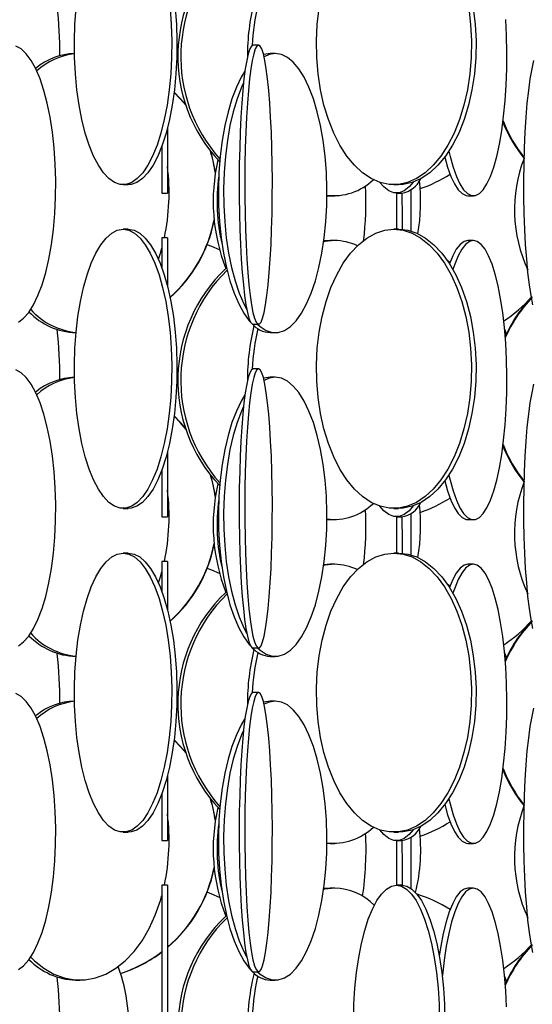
# Model space of a CAD drawing. Header units: millimetres. Extents: x 689 to 2936, y 194 to 2979.
# Tile 5 of 45: x 789 to 881, y 1333 to 1509. Entities that reach past the tile are written whole.
import ezdxf

# ---------------------------------------------------------------- set-up
doc = ezdxf.new("R2010")
doc.units = ezdxf.units.MM

msp = doc.modelspace()

# ---------------------------------------------------------------- linework, layer by layer
at = {"color": 7, "linetype": 'Continuous', "lineweight": 25}
for p, q in [((831.71, 1504.49), (830.72, 1504.49)), ((834.71, 1502.99), (833.78, 1502.99)), ((815.38, 1489.61), (815.38, 1477.99)), ((814.38, 1486.37), (814.38, 1477.99)), ((807.43, 1479.49), (808.36, 1479.49)), ((855.98, 1479.49), (856.81, 1479.49)), ((814.38, 1477.99), (815.38, 1477.99)), ((843.97, 1477.51), (844.55, 1477.49)), ((844.55, 1477.49), (845.36, 1477.49)), ((856.44, 1477.99), (857.39, 1477.99)), ((869.25, 1477.49), (870.22, 1477.49)), ((808.36, 1471.49), (807.43, 1471.49)), ((856.81, 1471.49), (855.98, 1471.49)), ((815.38, 1469.99), (814.38, 1469.99)), ((814.38, 1469.99), (814.38, 1464.61)), ((815.38, 1469.99), (815.38, 1461.37)), ((844.55, 1469.49), (843.41, 1469.41)), ((845.36, 1469.49), (844.55, 1469.49)), ((870.22, 1469.49), (869.25, 1469.49)), ((866.05, 1465.62), (865.54, 1465.93)), ((830.72, 1454.49), (831.71, 1454.49)), ((876.16, 1452.78), (875.8, 1453.74)), ((798.92, 1452.99), (799, 1452.99)), ((833.78, 1452.99), (834.71, 1452.99)), ((831.71, 1446.49), (830.72, 1446.49)), ((834.71, 1444.99), (833.78, 1444.99)), ((815.38, 1431.61), (815.38, 1419.99)), ((814.38, 1428.37), (814.38, 1419.99)), ((807.43, 1421.49), (808.36, 1421.49)), ((814.38, 1419.99), (815.38, 1419.99)), ((855.98, 1421.49), (856.81, 1421.49)), ((856.44, 1419.99), (857.39, 1419.99)), ((843.97, 1419.51), (844.55, 1419.49)), ((844.55, 1419.49), (845.36, 1419.49)), ((869.25, 1419.49), (870.22, 1419.49)), ((808.36, 1413.49), (807.43, 1413.49)), ((856.81, 1413.49), (855.98, 1413.49)), ((815.38, 1411.99), (814.38, 1411.99)), ((814.38, 1411.99), (814.38, 1406.61)), ((815.38, 1411.99), (815.38, 1403.37)), ((844.55, 1411.49), (843.41, 1411.41)), ((845.36, 1411.49), (844.55, 1411.49)), ((870.22, 1411.49), (869.25, 1411.49)), ((866.05, 1407.62), (865.54, 1407.93)), ((830.72, 1396.49), (831.71, 1396.49)), ((876.16, 1394.78), (875.8, 1395.74)), ((798.92, 1394.99), (799, 1394.99)), ((833.78, 1394.99), (834.71, 1394.99)), ((831.71, 1388.49), (830.72, 1388.49)), ((834.71, 1386.99), (833.78, 1386.99)), ((815.38, 1373.61), (815.38, 1361.99)), ((814.38, 1370.37), (814.38, 1361.99)), ((807.43, 1363.49), (808.36, 1363.49)), ((855.98, 1363.49), (856.81, 1363.49)), ((814.38, 1361.99), (815.38, 1361.99)), ((856.44, 1361.99), (857.39, 1361.99)), ((843.97, 1361.51), (844.55, 1361.49)), ((844.55, 1361.49), (845.36, 1361.49)), ((869.25, 1361.49), (870.22, 1361.49)), ((815.38, 1353.99), (814.38, 1353.99)), ((814.38, 1353.99), (814.38, 1303.99)), ((815.38, 1353.99), (815.38, 1303.99)), ((844.55, 1353.49), (843.41, 1353.41)), ((845.36, 1353.49), (844.55, 1353.49)), ((857.39, 1353.99), (856.44, 1353.99)), ((870.22, 1353.49), (869.25, 1353.49)), ((798.92, 1336.99), (799.68, 1336.99)), ((830.72, 1338.49), (831.71, 1338.49)), ((833.78, 1336.99), (834.71, 1336.99)), ((876.16, 1336.78), (875.8, 1337.74))]:
    msp.add_line(p, q, dxfattribs=at)
at = {"color": 7, "linetype": 'Continuous', "lineweight": 25, "flags": 128}
for points in [[(815.85, 1511.08), (816.06, 1508.18), (816.15, 1505.23), (816.12, 1502.27), (815.97, 1499.34), (815.7, 1496.48), (815.31, 1493.74), (814.81, 1491.14), (814.2, 1488.74), (813.51, 1486.55), (812.72, 1484.62), (811.87, 1482.96), (810.95, 1481.61), (809.98, 1480.58), (808.97, 1479.88), (807.94, 1479.53), (806.91, 1479.53), (805.88, 1479.88), (804.88, 1480.58), (803.91, 1481.61), (802.99, 1482.96), (802.13, 1484.62), (801.35, 1486.55), (800.65, 1488.74), (800.04, 1491.14), (799.55, 1493.74), (799.16, 1496.48), (798.88, 1499.34), (798.73, 1502.27), (798.7, 1505.23), (798.79, 1508.18), (799.01, 1511.08)], [(816.78, 1511.08), (817, 1508.18), (817.09, 1505.23), (817.06, 1502.27), (816.91, 1499.34), (816.63, 1496.48), (816.24, 1493.74), (815.74, 1491.14), (815.14, 1488.74), (814.44, 1486.55), (813.66, 1484.62), (812.8, 1482.96), (811.88, 1481.61), (810.91, 1480.58), (809.91, 1479.88), (808.88, 1479.53), (808.36, 1479.49)], [(869.38, 1511.08), (869.72, 1508.18), (869.87, 1505.23), (869.82, 1502.27), (869.57, 1499.34), (869.14, 1496.48), (868.52, 1493.74), (867.73, 1491.14), (866.77, 1488.74), (865.66, 1486.55), (864.41, 1484.62), (863.04, 1482.96), (861.58, 1481.61), (860.03, 1480.58), (858.43, 1479.88), (856.8, 1479.53), (855.15, 1479.53), (853.52, 1479.88), (851.92, 1480.58), (850.37, 1481.61), (848.91, 1482.96), (847.54, 1484.62), (846.3, 1486.55), (845.19, 1488.74), (844.23, 1491.14), (843.43, 1493.74), (842.81, 1496.48), (842.38, 1499.34), (842.13, 1502.27), (842.09, 1505.23), (842.23, 1508.18), (842.57, 1511.08)], [(870.21, 1511.08), (870.55, 1508.18), (870.7, 1505.23), (870.65, 1502.27), (870.41, 1499.34), (869.97, 1496.48), (869.35, 1493.74), (868.56, 1491.14), (867.6, 1488.74), (866.49, 1486.55), (865.24, 1484.62), (863.87, 1482.96), (862.41, 1481.61), (860.87, 1480.58), (859.27, 1479.88), (857.63, 1479.53), (856.81, 1479.49)], [(865.83, 1485.47), (866.04, 1484.55), (866.58, 1482.62), (867.17, 1480.96), (867.81, 1479.61), (868.47, 1478.58), (869.16, 1477.88), (869.87, 1477.53), (870.58, 1477.53), (871.29, 1477.88), (871.98, 1478.58), (872.64, 1479.61), (873.28, 1480.96), (873.87, 1482.62), (874.4, 1484.55), (874.88, 1486.74), (875.3, 1489.14), (875.64, 1491.74), (875.91, 1494.48), (876.1, 1497.34), (876.2, 1500.27), (876.22, 1503.23), (876.16, 1506.18), (876.01, 1509.08)], [(788.66, 1454.88), (789.6, 1455.58), (790.51, 1456.61), (791.37, 1457.96), (792.17, 1459.62), (792.9, 1461.55), (793.55, 1463.74), (794.11, 1466.14), (794.58, 1468.74), (794.94, 1471.48), (795.2, 1474.34), (795.34, 1477.27), (795.37, 1480.23), (795.28, 1483.18), (795.08, 1486.08), (794.77, 1488.88), (794.36, 1491.56), (793.84, 1494.06), (793.23, 1496.36), (792.54, 1498.43), (791.77, 1500.22), (790.94, 1501.73), (790.06, 1502.92), (789.14, 1503.79), (788.18, 1504.31)], [(830.72, 1504.49), (830.42, 1504.31), (830.13, 1503.79), (829.85, 1502.92), (829.58, 1501.73), (829.33, 1500.22), (829.1, 1498.43), (828.89, 1496.36), (828.7, 1494.06), (828.55, 1491.56), (828.42, 1488.88), (828.33, 1486.08), (828.26, 1483.18), (828.24, 1480.23), (828.25, 1477.27), (828.29, 1474.34), (828.37, 1471.48), (828.48, 1468.74), (828.62, 1466.14), (828.79, 1463.74), (828.99, 1461.55), (829.21, 1459.62), (829.46, 1457.96), (829.72, 1456.61), (829.99, 1455.58), (830.28, 1454.88), (830.57, 1454.53), (830.72, 1454.49)], [(831.71, 1504.49), (831.42, 1504.31), (831.13, 1503.79), (830.85, 1502.92), (830.58, 1501.73), (830.33, 1500.22), (830.09, 1498.43), (829.88, 1496.36), (829.7, 1494.06), (829.54, 1491.56), (829.41, 1488.88), (829.32, 1486.08), (829.26, 1483.18), (829.23, 1480.23), (829.24, 1477.27), (829.29, 1474.34), (829.36, 1471.48), (829.47, 1468.74), (829.62, 1466.14), (829.79, 1463.74), (829.99, 1461.55), (830.21, 1459.62), (830.45, 1457.96), (830.71, 1456.61), (830.99, 1455.58), (831.27, 1454.88), (831.57, 1454.53), (831.86, 1454.53), (832.15, 1454.88), (832.44, 1455.58), (832.71, 1456.61), (832.97, 1457.96), (833.22, 1459.62), (833.44, 1461.55), (833.64, 1463.74), (833.81, 1466.14), (833.95, 1468.74), (834.06, 1471.48), (834.14, 1474.34), (834.18, 1477.27), (834.19, 1480.23), (834.16, 1483.18), (834.1, 1486.08), (834.01, 1488.88), (833.88, 1491.56), (833.73, 1494.06), (833.54, 1496.36), (833.33, 1498.43), (833.1, 1500.22), (832.84, 1501.73), (832.58, 1502.92), (832.29, 1503.79), (832.01, 1504.31), (831.71, 1504.49)], [(831.54, 1454.49), (832, 1454.08), (833.07, 1453.38), (834.16, 1453.03), (835.25, 1453.03), (836.34, 1453.38), (837.41, 1454.08), (838.44, 1455.11), (839.42, 1456.46), (840.33, 1458.12), (841.16, 1460.05), (841.9, 1462.24), (842.54, 1464.64), (843.07, 1467.24), (843.48, 1469.98), (843.77, 1472.84), (843.93, 1475.77), (843.97, 1478.73), (843.87, 1481.68), (843.64, 1484.58), (843.29, 1487.38), (842.82, 1490.06), (842.23, 1492.56), (841.54, 1494.86), (840.75, 1496.93), (839.88, 1498.72), (838.94, 1500.23), (837.93, 1501.42), (836.88, 1502.29), (835.8, 1502.81), (834.71, 1502.99), (834.71, 1502.99)], [(833.78, 1502.99), (832.68, 1502.81), (832.61, 1502.79)], [(834.71, 1502.99), (833.61, 1502.81), (832.7, 1502.4)], [(880.9, 1457.96), (880.57, 1459.62), (880.28, 1461.55), (880.01, 1463.74), (879.78, 1466.14), (879.59, 1468.74), (879.44, 1471.48), (879.34, 1474.34), (879.28, 1477.27), (879.27, 1480.23), (879.3, 1483.18), (879.38, 1486.08), (879.51, 1488.88), (879.68, 1491.56), (879.89, 1494.06), (880.14, 1496.36), (880.42, 1498.43), (880.73, 1500.22), (881.07, 1501.73)], [(829.28, 1499.84), (828.6, 1498.72), (827.73, 1496.93), (826.94, 1494.86), (826.25, 1492.56), (825.66, 1490.06), (825.19, 1487.38), (824.84, 1484.58), (824.61, 1481.68), (824.52, 1478.73), (824.55, 1475.77), (824.71, 1472.84), (825, 1469.98), (825.41, 1467.24), (825.94, 1464.64), (826.58, 1462.24), (827.32, 1460.05), (828.16, 1458.12), (829.07, 1456.46), (830.04, 1455.11), (830.32, 1454.8)], [(829.02, 1497.73), (828.66, 1496.93), (827.87, 1494.86), (827.18, 1492.56), (826.59, 1490.06), (826.12, 1487.38), (825.77, 1484.58), (825.54, 1481.68), (825.45, 1478.73), (825.48, 1475.77), (825.64, 1472.84), (825.93, 1469.98), (826.34, 1467.24), (826.87, 1464.64), (827.51, 1462.24), (828.25, 1460.05), (829.08, 1458.12), (829.61, 1457.1)], [(818.71, 1493.65), (817.67, 1494.86), (816.57, 1495.99)], [(818.67, 1493.78), (817.74, 1494.86), (816.58, 1496.05)], [(824, 1481.74), (823.4, 1484.58), (823.19, 1485.31)], [(865.1, 1484.43), (865.61, 1482.62), (866.2, 1480.96), (866.83, 1479.61), (867.5, 1478.58), (868.19, 1477.88), (868.9, 1477.53), (869.25, 1477.49)], [(859.43, 1479.94), (858.69, 1479.08), (857.8, 1478.38), (856.89, 1478.03), (855.98, 1478.03), (855.07, 1478.38), (854.18, 1479.08), (853.48, 1479.9)], [(859.06, 1471.16), (859.06, 1471.34), (859.07, 1474.27), (859.07, 1477.23), (859.07, 1478.59)], [(856.42, 1477.99), (856.42, 1477.23), (856.43, 1474.27), (856.44, 1471.49)], [(857.42, 1477.99), (857.42, 1477.23), (857.43, 1474.27), (857.44, 1471.46)], [(807.43, 1471.49), (808.46, 1471.31), (809.48, 1470.79), (810.47, 1469.92), (811.41, 1468.73), (812.3, 1467.22), (813.13, 1465.43), (813.87, 1463.36), (814.52, 1461.06), (815.07, 1458.56), (815.52, 1455.88), (815.85, 1453.08), (816.06, 1450.18), (816.15, 1447.23), (816.12, 1444.27), (815.97, 1441.34), (815.7, 1438.48), (815.31, 1435.74), (814.81, 1433.14), (814.2, 1430.74), (813.51, 1428.55), (812.72, 1426.62), (811.87, 1424.96), (810.95, 1423.61), (809.98, 1422.58), (808.97, 1421.88), (807.94, 1421.53), (806.91, 1421.53), (805.88, 1421.88), (804.88, 1422.58), (803.91, 1423.61), (802.99, 1424.96), (802.13, 1426.62), (801.35, 1428.55), (800.65, 1430.74), (800.04, 1433.14), (799.55, 1435.74), (799.16, 1438.48), (798.88, 1441.34), (798.73, 1444.27), (798.7, 1447.23), (798.79, 1450.18), (799.01, 1453.08), (799.34, 1455.88), (799.78, 1458.56), (800.33, 1461.06), (800.99, 1463.36), (801.73, 1465.43), (802.55, 1467.22), (803.44, 1468.73), (804.39, 1469.92), (805.38, 1470.79), (806.39, 1471.31), (807.43, 1471.49)], [(808.36, 1471.49), (809.4, 1471.31), (810.41, 1470.79), (811.4, 1469.92), (812.35, 1468.73), (813.24, 1467.22), (814.06, 1465.43), (814.8, 1463.36), (815.46, 1461.06), (816.01, 1458.56), (816.45, 1455.88), (816.78, 1453.08), (817, 1450.18), (817.09, 1447.23), (817.06, 1444.27), (816.91, 1441.34), (816.63, 1438.48), (816.24, 1435.74), (815.74, 1433.14), (815.14, 1430.74), (814.44, 1428.55), (813.66, 1426.62), (812.8, 1424.96), (811.88, 1423.61), (810.91, 1422.58), (809.91, 1421.88), (808.88, 1421.53), (808.36, 1421.49)], [(855.98, 1471.49), (857.62, 1471.31), (859.24, 1470.79), (860.82, 1469.92), (862.32, 1468.73), (863.74, 1467.22), (865.05, 1465.43), (866.23, 1463.36), (867.27, 1461.06), (868.15, 1458.56), (868.85, 1455.88), (869.38, 1453.08), (869.72, 1450.18), (869.87, 1447.23), (869.82, 1444.27), (869.57, 1441.34), (869.14, 1438.48), (868.52, 1435.74), (867.73, 1433.14), (866.77, 1430.74), (865.66, 1428.55), (864.41, 1426.62), (863.04, 1424.96), (861.58, 1423.61), (860.03, 1422.58), (858.43, 1421.88), (856.8, 1421.53), (855.15, 1421.53), (853.52, 1421.88), (851.92, 1422.58), (850.37, 1423.61), (848.91, 1424.96), (847.54, 1426.62), (846.3, 1428.55), (845.19, 1430.74), (844.23, 1433.14), (843.43, 1435.74), (842.81, 1438.48), (842.38, 1441.34), (842.13, 1444.27), (842.09, 1447.23), (842.23, 1450.18), (842.57, 1453.08), (843.1, 1455.88), (843.81, 1458.56), (844.69, 1461.06), (845.72, 1463.36), (846.9, 1465.43), (848.21, 1467.22), (849.63, 1468.73), (851.14, 1469.92), (852.71, 1470.79), (854.33, 1471.31), (855.98, 1471.49)], [(856.81, 1471.49), (858.45, 1471.31), (860.07, 1470.79), (861.65, 1469.92), (863.15, 1468.73), (864.57, 1467.22), (865.88, 1465.43), (867.06, 1463.36), (868.1, 1461.06), (868.98, 1458.56), (869.69, 1455.88), (870.21, 1453.08), (870.55, 1450.18), (870.7, 1447.23), (870.65, 1444.27), (870.41, 1441.34), (869.97, 1438.48), (869.35, 1435.74), (868.56, 1433.14), (867.6, 1430.74), (866.49, 1428.55), (865.24, 1426.62), (863.87, 1424.96), (862.41, 1423.61), (860.87, 1422.58), (859.27, 1421.88), (857.63, 1421.53), (856.81, 1421.49)], [(845.36, 1469.49), (843.6, 1469.31), (843.39, 1469.27)], [(865.83, 1427.47), (866.04, 1426.55), (866.58, 1424.62), (867.17, 1422.96), (867.81, 1421.61), (868.47, 1420.58), (869.16, 1419.88), (869.87, 1419.53), (870.58, 1419.53), (871.29, 1419.88), (871.98, 1420.58), (872.64, 1421.61), (873.28, 1422.96), (873.87, 1424.62), (874.4, 1426.55), (874.88, 1428.74), (875.3, 1431.14), (875.64, 1433.74), (875.91, 1436.48), (876.1, 1439.34), (876.2, 1442.27), (876.22, 1445.23), (876.16, 1448.18), (876.01, 1451.08), (875.78, 1453.88), (875.48, 1456.56), (875.1, 1459.06), (874.65, 1461.36), (874.14, 1463.43), (873.58, 1465.22), (872.96, 1466.73), (872.31, 1467.92), (871.63, 1468.79), (870.93, 1469.31), (870.22, 1469.49), (870.22, 1469.49)], [(869.25, 1469.49), (868.54, 1469.31), (867.84, 1468.79), (867.16, 1467.92), (866.51, 1466.73), (865.94, 1465.33)], [(870.22, 1469.49), (869.51, 1469.31), (868.81, 1468.79), (868.14, 1467.92), (867.48, 1466.73), (866.87, 1465.22), (866.56, 1464.29)], [(813.76, 1466.14), (814.12, 1467.24), (814.38, 1468.14)], [(824.72, 1467.82), (823.31, 1468.42), (822.5, 1468.72)], [(788.66, 1396.88), (789.6, 1397.58), (790.51, 1398.61), (791.37, 1399.96), (792.17, 1401.62), (792.9, 1403.55), (793.55, 1405.74), (794.11, 1408.14), (794.58, 1410.74), (794.94, 1413.48), (795.2, 1416.34), (795.34, 1419.27), (795.37, 1422.23), (795.28, 1425.18), (795.08, 1428.08), (794.77, 1430.88), (794.36, 1433.56), (793.84, 1436.06), (793.23, 1438.36), (792.54, 1440.43), (791.77, 1442.22), (790.94, 1443.73), (790.06, 1444.92), (789.14, 1445.79), (788.18, 1446.31)], [(830.72, 1446.49), (830.42, 1446.31), (830.13, 1445.79), (829.85, 1444.92), (829.58, 1443.73), (829.33, 1442.22), (829.1, 1440.43), (828.89, 1438.36), (828.7, 1436.06), (828.55, 1433.56), (828.42, 1430.88), (828.33, 1428.08), (828.26, 1425.18), (828.24, 1422.23), (828.25, 1419.27), (828.29, 1416.34), (828.37, 1413.48), (828.48, 1410.74), (828.62, 1408.14), (828.79, 1405.74), (828.99, 1403.55), (829.21, 1401.62), (829.46, 1399.96), (829.72, 1398.61), (829.99, 1397.58), (830.28, 1396.88), (830.57, 1396.53), (830.72, 1396.49)], [(831.71, 1446.49), (831.42, 1446.31), (831.13, 1445.79), (830.85, 1444.92), (830.58, 1443.73), (830.33, 1442.22), (830.09, 1440.43), (829.88, 1438.36), (829.7, 1436.06), (829.54, 1433.56), (829.41, 1430.88), (829.32, 1428.08), (829.26, 1425.18), (829.23, 1422.23), (829.24, 1419.27), (829.29, 1416.34), (829.36, 1413.48), (829.47, 1410.74), (829.62, 1408.14), (829.79, 1405.74), (829.99, 1403.55), (830.21, 1401.62), (830.45, 1399.96), (830.71, 1398.61), (830.99, 1397.58), (831.27, 1396.88), (831.57, 1396.53), (831.86, 1396.53), (832.15, 1396.88), (832.44, 1397.58), (832.71, 1398.61), (832.97, 1399.96), (833.22, 1401.62), (833.44, 1403.55), (833.64, 1405.74), (833.81, 1408.14), (833.95, 1410.74), (834.06, 1413.48), (834.14, 1416.34), (834.18, 1419.27), (834.19, 1422.23), (834.16, 1425.18), (834.1, 1428.08), (834.01, 1430.88), (833.88, 1433.56), (833.73, 1436.06), (833.54, 1438.36), (833.33, 1440.43), (833.1, 1442.22), (832.84, 1443.73), (832.58, 1444.92), (832.29, 1445.79), (832.01, 1446.31), (831.71, 1446.49)], [(831.54, 1396.49), (832, 1396.08), (833.07, 1395.38), (834.16, 1395.03), (835.25, 1395.03), (836.34, 1395.38), (837.41, 1396.08), (838.44, 1397.11), (839.42, 1398.46), (840.33, 1400.12), (841.16, 1402.05), (841.9, 1404.24), (842.54, 1406.64), (843.07, 1409.24), (843.48, 1411.98), (843.77, 1414.84), (843.93, 1417.77), (843.97, 1420.73), (843.87, 1423.68), (843.64, 1426.58), (843.29, 1429.38), (842.82, 1432.06), (842.23, 1434.56), (841.54, 1436.86), (840.75, 1438.93), (839.88, 1440.72), (838.94, 1442.23), (837.93, 1443.42), (836.88, 1444.29), (835.8, 1444.81), (834.71, 1444.99), (834.71, 1444.99)], [(833.78, 1444.99), (832.68, 1444.81), (832.61, 1444.79)], [(834.71, 1444.99), (833.61, 1444.81), (832.7, 1444.4)], [(880.9, 1399.96), (880.57, 1401.62), (880.28, 1403.55), (880.01, 1405.74), (879.78, 1408.14), (879.59, 1410.74), (879.44, 1413.48), (879.34, 1416.34), (879.28, 1419.27), (879.27, 1422.23), (879.3, 1425.18), (879.38, 1428.08), (879.51, 1430.88), (879.68, 1433.56), (879.89, 1436.06), (880.14, 1438.36), (880.42, 1440.43), (880.73, 1442.22), (881.07, 1443.73)], [(829.28, 1441.84), (828.6, 1440.72), (827.73, 1438.93), (826.94, 1436.86), (826.25, 1434.56), (825.66, 1432.06), (825.19, 1429.38), (824.84, 1426.58), (824.61, 1423.68), (824.52, 1420.73), (824.55, 1417.77), (824.71, 1414.84), (825, 1411.98), (825.41, 1409.24), (825.94, 1406.64), (826.58, 1404.24), (827.32, 1402.05), (828.16, 1400.12), (829.07, 1398.46), (830.04, 1397.11), (830.32, 1396.8)], [(829.02, 1439.73), (828.66, 1438.93), (827.87, 1436.86), (827.18, 1434.56), (826.59, 1432.06), (826.12, 1429.38), (825.77, 1426.58), (825.54, 1423.68), (825.45, 1420.73), (825.48, 1417.77), (825.64, 1414.84), (825.93, 1411.98), (826.34, 1409.24), (826.87, 1406.64), (827.51, 1404.24), (828.25, 1402.05), (829.08, 1400.12), (829.61, 1399.1)], [(818.71, 1435.65), (817.67, 1436.86), (816.57, 1437.99)], [(818.67, 1435.78), (817.74, 1436.86), (816.58, 1438.05)], [(824, 1423.74), (823.4, 1426.58), (823.19, 1427.31)], [(865.1, 1426.43), (865.61, 1424.62), (866.2, 1422.96), (866.83, 1421.61), (867.5, 1420.58), (868.19, 1419.88), (868.9, 1419.53), (869.25, 1419.49)], [(859.43, 1421.94), (858.69, 1421.08), (857.8, 1420.38), (856.89, 1420.03), (855.98, 1420.03), (855.07, 1420.38), (854.18, 1421.08), (853.48, 1421.9)], [(856.42, 1419.99), (856.42, 1419.23), (856.43, 1416.27), (856.44, 1413.49)], [(857.42, 1419.99), (857.42, 1419.23), (857.43, 1416.27), (857.44, 1413.46)], [(859.06, 1413.16), (859.06, 1413.34), (859.07, 1416.27), (859.07, 1419.23), (859.07, 1420.59)], [(807.43, 1413.49), (808.46, 1413.31), (809.48, 1412.79), (810.47, 1411.92), (811.41, 1410.73), (812.3, 1409.22), (813.13, 1407.43), (813.87, 1405.36), (814.52, 1403.06), (815.07, 1400.56), (815.52, 1397.88), (815.85, 1395.08), (816.06, 1392.18), (816.15, 1389.23), (816.12, 1386.27), (815.97, 1383.34), (815.7, 1380.48), (815.31, 1377.74), (814.81, 1375.14), (814.2, 1372.74), (813.51, 1370.55), (812.72, 1368.62), (811.87, 1366.96), (810.95, 1365.61), (809.98, 1364.58), (808.97, 1363.88), (807.94, 1363.53), (806.91, 1363.53), (805.88, 1363.88), (804.88, 1364.58), (803.91, 1365.61), (802.99, 1366.96), (802.13, 1368.62), (801.35, 1370.55), (800.65, 1372.74), (800.04, 1375.14), (799.55, 1377.74), (799.16, 1380.48), (798.88, 1383.34), (798.73, 1386.27), (798.7, 1389.23), (798.79, 1392.18), (799.01, 1395.08), (799.34, 1397.88), (799.78, 1400.56), (800.33, 1403.06), (800.99, 1405.36), (801.73, 1407.43), (802.55, 1409.22), (803.44, 1410.73), (804.39, 1411.92), (805.38, 1412.79), (806.39, 1413.31), (807.43, 1413.49)], [(808.36, 1413.49), (809.4, 1413.31), (810.41, 1412.79), (811.4, 1411.92), (812.35, 1410.73), (813.24, 1409.22), (814.06, 1407.43), (814.8, 1405.36), (815.46, 1403.06), (816.01, 1400.56), (816.45, 1397.88), (816.78, 1395.08), (817, 1392.18), (817.09, 1389.23), (817.06, 1386.27), (816.91, 1383.34), (816.63, 1380.48), (816.24, 1377.74), (815.74, 1375.14), (815.14, 1372.74), (814.44, 1370.55), (813.66, 1368.62), (812.8, 1366.96), (811.88, 1365.61), (810.91, 1364.58), (809.91, 1363.88), (808.88, 1363.53), (808.36, 1363.49)], [(855.98, 1413.49), (857.62, 1413.31), (859.24, 1412.79), (860.82, 1411.92), (862.32, 1410.73), (863.74, 1409.22), (865.05, 1407.43), (866.23, 1405.36), (867.27, 1403.06), (868.15, 1400.56), (868.85, 1397.88), (869.38, 1395.08), (869.72, 1392.18), (869.87, 1389.23), (869.82, 1386.27), (869.57, 1383.34), (869.14, 1380.48), (868.52, 1377.74), (867.73, 1375.14), (866.77, 1372.74), (865.66, 1370.55), (864.41, 1368.62), (863.04, 1366.96), (861.58, 1365.61), (860.03, 1364.58), (858.43, 1363.88), (856.8, 1363.53), (855.15, 1363.53), (853.52, 1363.88), (851.92, 1364.58), (850.37, 1365.61), (848.91, 1366.96), (847.54, 1368.62), (846.3, 1370.55), (845.19, 1372.74), (844.23, 1375.14), (843.43, 1377.74), (842.81, 1380.48), (842.38, 1383.34), (842.13, 1386.27), (842.09, 1389.23), (842.23, 1392.18), (842.57, 1395.08), (843.1, 1397.88), (843.81, 1400.56), (844.69, 1403.06), (845.72, 1405.36), (846.9, 1407.43), (848.21, 1409.22), (849.63, 1410.73), (851.14, 1411.92), (852.71, 1412.79), (854.33, 1413.31), (855.98, 1413.49)], [(856.81, 1413.49), (858.45, 1413.31), (860.07, 1412.79), (861.65, 1411.92), (863.15, 1410.73), (864.57, 1409.22), (865.88, 1407.43), (867.06, 1405.36), (868.1, 1403.06), (868.98, 1400.56), (869.69, 1397.88), (870.21, 1395.08), (870.55, 1392.18), (870.7, 1389.23), (870.65, 1386.27), (870.41, 1383.34), (869.97, 1380.48), (869.35, 1377.74), (868.56, 1375.14), (867.6, 1372.74), (866.49, 1370.55), (865.24, 1368.62), (863.87, 1366.96), (862.41, 1365.61), (860.87, 1364.58), (859.27, 1363.88), (857.63, 1363.53), (856.81, 1363.49)], [(845.36, 1411.49), (843.6, 1411.31), (843.39, 1411.27)], [(865.83, 1369.47), (866.04, 1368.55), (866.58, 1366.62), (867.17, 1364.96), (867.81, 1363.61), (868.47, 1362.58), (869.16, 1361.88), (869.87, 1361.53), (870.58, 1361.53), (871.29, 1361.88), (871.98, 1362.58), (872.64, 1363.61), (873.28, 1364.96), (873.87, 1366.62), (874.4, 1368.55), (874.88, 1370.74), (875.3, 1373.14), (875.64, 1375.74), (875.91, 1378.48), (876.1, 1381.34), (876.2, 1384.27), (876.22, 1387.23), (876.16, 1390.18), (876.01, 1393.08), (875.78, 1395.88), (875.48, 1398.56), (875.1, 1401.06), (874.65, 1403.36), (874.14, 1405.43), (873.58, 1407.22), (872.96, 1408.73), (872.31, 1409.92), (871.63, 1410.79), (870.93, 1411.31), (870.22, 1411.49), (870.22, 1411.49)], [(869.25, 1411.49), (868.54, 1411.31), (867.84, 1410.79), (867.16, 1409.92), (866.51, 1408.73), (865.94, 1407.33)], [(870.22, 1411.49), (869.51, 1411.31), (868.81, 1410.79), (868.14, 1409.92), (867.48, 1408.73), (866.87, 1407.22), (866.56, 1406.29)], [(813.76, 1408.14), (814.12, 1409.24), (814.38, 1410.14)], [(824.72, 1409.82), (823.31, 1410.42), (822.5, 1410.72)], [(788.66, 1338.88), (789.6, 1339.58), (790.51, 1340.61), (791.37, 1341.96), (792.17, 1343.62), (792.9, 1345.55), (793.55, 1347.74), (794.11, 1350.14), (794.58, 1352.74), (794.94, 1355.48), (795.2, 1358.34), (795.34, 1361.27), (795.37, 1364.23), (795.28, 1367.18), (795.08, 1370.08), (794.77, 1372.88), (794.36, 1375.56), (793.84, 1378.06), (793.23, 1380.36), (792.54, 1382.43), (791.77, 1384.22), (790.94, 1385.73), (790.06, 1386.92), (789.14, 1387.79), (788.18, 1388.31)], [(830.72, 1388.49), (830.42, 1388.31), (830.13, 1387.79), (829.85, 1386.92), (829.58, 1385.73), (829.33, 1384.22), (829.1, 1382.43), (828.89, 1380.36), (828.7, 1378.06), (828.55, 1375.56), (828.42, 1372.88), (828.33, 1370.08), (828.26, 1367.18), (828.24, 1364.23), (828.25, 1361.27), (828.29, 1358.34), (828.37, 1355.48), (828.48, 1352.74), (828.62, 1350.14), (828.79, 1347.74), (828.99, 1345.55), (829.21, 1343.62), (829.46, 1341.96), (829.72, 1340.61), (829.99, 1339.58), (830.28, 1338.88), (830.57, 1338.53), (830.72, 1338.49)], [(831.71, 1388.49), (831.42, 1388.31), (831.13, 1387.79), (830.85, 1386.92), (830.58, 1385.73), (830.33, 1384.22), (830.09, 1382.43), (829.88, 1380.36), (829.7, 1378.06), (829.54, 1375.56), (829.41, 1372.88), (829.32, 1370.08), (829.26, 1367.18), (829.23, 1364.23), (829.24, 1361.27), (829.29, 1358.34), (829.36, 1355.48), (829.47, 1352.74), (829.62, 1350.14), (829.79, 1347.74), (829.99, 1345.55), (830.21, 1343.62), (830.45, 1341.96), (830.71, 1340.61), (830.99, 1339.58), (831.27, 1338.88), (831.57, 1338.53), (831.86, 1338.53), (832.15, 1338.88), (832.44, 1339.58), (832.71, 1340.61), (832.97, 1341.96), (833.22, 1343.62), (833.44, 1345.55), (833.64, 1347.74), (833.81, 1350.14), (833.95, 1352.74), (834.06, 1355.48), (834.14, 1358.34), (834.18, 1361.27), (834.19, 1364.23), (834.16, 1367.18), (834.1, 1370.08), (834.01, 1372.88), (833.88, 1375.56), (833.73, 1378.06), (833.54, 1380.36), (833.33, 1382.43), (833.1, 1384.22), (832.84, 1385.73), (832.58, 1386.92), (832.29, 1387.79), (832.01, 1388.31), (831.71, 1388.49)], [(831.54, 1338.49), (832, 1338.08), (833.07, 1337.38), (834.16, 1337.03), (835.25, 1337.03), (836.34, 1337.38), (837.41, 1338.08), (838.44, 1339.11), (839.42, 1340.46), (840.33, 1342.12), (841.16, 1344.05), (841.9, 1346.24), (842.54, 1348.64), (843.07, 1351.24), (843.48, 1353.98), (843.77, 1356.84), (843.93, 1359.77), (843.97, 1362.73), (843.87, 1365.68), (843.64, 1368.58), (843.29, 1371.38), (842.82, 1374.06), (842.23, 1376.56), (841.54, 1378.86), (840.75, 1380.93), (839.88, 1382.72), (838.94, 1384.23), (837.93, 1385.42), (836.88, 1386.29), (835.8, 1386.81), (834.71, 1386.99), (834.71, 1386.99)], [(833.78, 1386.99), (832.68, 1386.81), (832.61, 1386.79)], [(834.71, 1386.99), (833.61, 1386.81), (832.7, 1386.4)], [(880.9, 1341.96), (880.57, 1343.62), (880.28, 1345.55), (880.01, 1347.74), (879.78, 1350.14), (879.59, 1352.74), (879.44, 1355.48), (879.34, 1358.34), (879.28, 1361.27), (879.27, 1364.23), (879.3, 1367.18), (879.38, 1370.08), (879.51, 1372.88), (879.68, 1375.56), (879.89, 1378.06), (880.14, 1380.36), (880.42, 1382.43), (880.73, 1384.22), (881.07, 1385.73)], [(829.28, 1383.84), (828.6, 1382.72), (827.73, 1380.93), (826.94, 1378.86), (826.25, 1376.56), (825.66, 1374.06), (825.19, 1371.38), (824.84, 1368.58), (824.61, 1365.68), (824.52, 1362.73), (824.55, 1359.77), (824.71, 1356.84), (825, 1353.98), (825.41, 1351.24), (825.94, 1348.64), (826.58, 1346.24), (827.32, 1344.05), (828.16, 1342.12), (829.07, 1340.46), (830.04, 1339.11), (830.32, 1338.8)], [(829.02, 1381.73), (828.66, 1380.93), (827.87, 1378.86), (827.18, 1376.56), (826.59, 1374.06), (826.12, 1371.38), (825.77, 1368.58), (825.54, 1365.68), (825.45, 1362.73), (825.48, 1359.77), (825.64, 1356.84), (825.93, 1353.98), (826.34, 1351.24), (826.87, 1348.64), (827.51, 1346.24), (828.25, 1344.05), (829.08, 1342.12), (829.61, 1341.1)], [(818.71, 1377.65), (817.67, 1378.86), (816.57, 1379.99)], [(818.67, 1377.78), (817.74, 1378.86), (816.58, 1380.05)], [(824, 1365.74), (823.4, 1368.58), (823.19, 1369.31)], [(865.1, 1368.43), (865.61, 1366.62), (866.2, 1364.96), (866.83, 1363.61), (867.5, 1362.58), (868.19, 1361.88), (868.9, 1361.53), (869.25, 1361.49)], [(859.43, 1363.94), (858.69, 1363.08), (857.8, 1362.38), (856.89, 1362.03), (855.98, 1362.03), (855.07, 1362.38), (854.18, 1363.08), (853.48, 1363.9)], [(856.42, 1361.99), (856.42, 1361.23), (856.43, 1358.27), (856.44, 1355.34), (856.45, 1353.99)], [(857.42, 1361.99), (857.42, 1361.23), (857.43, 1358.27), (857.44, 1355.34), (857.45, 1353.99)], [(859.04, 1353.41), (859.06, 1355.34), (859.07, 1358.27), (859.07, 1361.23), (859.07, 1362.59)], [(845.36, 1353.49), (843.6, 1353.31), (843.39, 1353.27)], [(848.72, 1329.73), (848.8, 1332.68), (848.98, 1335.58), (849.28, 1338.38), (849.67, 1341.06), (850.16, 1343.56), (850.74, 1345.86), (851.39, 1347.93), (852.12, 1349.72), (852.91, 1351.23), (853.75, 1352.42), (854.62, 1353.29), (855.52, 1353.81), (856.44, 1353.99)], [(856.44, 1353.99), (857.35, 1353.81), (858.25, 1353.29), (859.13, 1352.42), (859.96, 1351.23), (860.75, 1349.72), (861.48, 1347.93), (862.14, 1345.86), (862.71, 1343.56), (863.2, 1341.06), (863.6, 1338.38), (863.89, 1335.58), (864.08, 1332.68), (864.16, 1329.73)], [(857.39, 1353.99), (858.3, 1353.81), (859.2, 1353.29), (860.08, 1352.42), (860.92, 1351.23), (861.7, 1349.72), (862.43, 1347.93), (863.09, 1345.86), (863.66, 1343.56), (864.15, 1341.06), (864.55, 1338.38), (864.84, 1335.58), (865.03, 1332.68), (865.11, 1329.73)], [(869.25, 1353.49), (868.54, 1353.31), (867.84, 1352.79), (867.16, 1351.92), (866.51, 1350.73), (865.9, 1349.22), (865.34, 1347.43), (864.83, 1345.36), (864.38, 1343.06), (864.11, 1341.33)], [(870.22, 1353.49), (869.51, 1353.31), (868.81, 1352.79), (868.14, 1351.92), (867.48, 1350.73), (866.87, 1349.22), (866.31, 1347.43), (865.8, 1345.36), (865.35, 1343.06), (864.97, 1340.56), (864.66, 1337.88), (864.64, 1337.62)], [(876.16, 1332.18), (876.01, 1335.08), (875.78, 1337.88), (875.48, 1340.56), (875.1, 1343.06), (874.65, 1345.36), (874.14, 1347.43), (873.58, 1349.22), (872.96, 1350.73), (872.31, 1351.92), (871.63, 1352.79), (870.93, 1353.31), (870.22, 1353.49), (870.22, 1353.49)], [(790.87, 1341.13), (791.56, 1340.46), (793.24, 1339.11), (795.02, 1338.08), (796.86, 1337.38), (798.74, 1337.03), (800.63, 1337.03), (802.51, 1337.38), (804.35, 1338.08), (806.13, 1339.11), (807.81, 1340.46), (809.39, 1342.12), (810.82, 1344.05), (812.1, 1346.24), (813.2, 1348.64), (814.12, 1351.24), (814.38, 1352.14)], [(824.72, 1351.82), (823.31, 1352.42), (822.5, 1352.72)]]:
    msp.add_lwpolyline(points, dxfattribs=at)
at = {"color": 7, "linetype": 'Continuous', "lineweight": 25}
for centre, radius, start, end in [((844.78, 1502.46), 27.54, 133.4489, 223.3095), ((845.37, 1502.45), 27.6, 134.4045, 221.7902), ((869.94, 1502.59), 40.22, 166.1292, 180.2946), ((870.55, 1502.64), 40.02, 166.9066, 177.417), ((718.73, 1503.06), 77.37, 359.6574, 6.2819), ((799.16, 1491.35), 11.64, 92.1916, 129.1047), ((800.2, 1490.7), 12.33, 96.9112, 132.0179), ((898.78, 1499.93), 25.04, 201.6994, 218.9161), ((898.92, 1499.94), 25.05, 201.1073, 218.6012), ((799.17, 1477.99), 25.05, 8.1109, 17.3002), ((856.83, 1476.51), 33.25, 167.1482, 201.2776), ((903.21, 1474.99), 25.62, 158.9221, 204.8839), ((777.17, 1478), 38.5, 347.9915, 7.0959), ((858.1, 1476.49), 33.83, 172.2101, 193.2069), ((845.24, 1487.62), 10.1, 262.7867, 314.2695), ((856.72, 1482.42), 4.48, 278.6096, 335.0932), ((826.79, 1476.49), 33.98, 350.1822, 6.2899), ((852.79, 1502.08), 24.6, 288.7582, 302.6072), ((791.64, 1476.49), 59.33, 353.1202, 2.7211), ((799.2, 1477.98), 25.02, 311.7537, 348.9554), ((799.26, 1477.98), 25.01, 311.5841, 348.4471), ((845.28, 1460.04), 9.44, 63.9823, 89.5215), ((844.78, 1444.46), 27.54, 133.4489, 223.3095), ((845.37, 1444.45), 27.6, 134.4045, 221.7902), ((862.75, 1475.08), 23.81, 302.8238, 318.6292), ((898.75, 1442.06), 25.01, 136.0704, 155.8824), ((898.88, 1442.06), 25.01, 136.4595, 156.4894), ((800.25, 1465.56), 12.61, 221.9337, 264.2995), ((799.35, 1465.28), 12.3, 224.3679, 267.9959), ((718.73, 1445.06), 77.37, 359.6574, 6.2819), ((869.94, 1444.59), 40.22, 166.1292, 180.2946), ((834.04, 1457.63), 4.65, 221.8105, 266.7872), ((870.55, 1444.64), 40.02, 166.9066, 177.417), ((799.16, 1433.35), 11.64, 92.1916, 129.1047), ((800.2, 1432.7), 12.33, 96.9112, 132.0179), ((898.78, 1441.93), 25.04, 201.6994, 218.9161), ((898.92, 1441.94), 25.05, 201.1073, 218.6012), ((799.17, 1419.99), 25.05, 8.1109, 17.3002), ((856.83, 1418.51), 33.25, 167.1482, 201.2776), ((903.21, 1416.99), 25.62, 158.6679, 204.8841), ((777.17, 1420), 38.5, 347.9929, 7.0959), ((858.1, 1418.49), 33.83, 172.2101, 193.2069), ((845.24, 1429.62), 10.1, 262.7867, 314.2695), ((856.72, 1424.42), 4.48, 278.6096, 335.0932), ((826.79, 1418.49), 33.98, 350.1822, 6.2899), ((852.79, 1444.08), 24.6, 288.7582, 302.6072), ((791.64, 1418.49), 59.33, 353.1202, 2.7211), ((799.2, 1419.98), 25.02, 311.7537, 348.9554), ((799.26, 1419.98), 25.01, 311.5841, 348.4471), ((845.28, 1402.04), 9.44, 63.9823, 89.5215), ((844.78, 1386.46), 27.54, 133.4489, 223.3095), ((845.37, 1386.45), 27.6, 134.4045, 221.7902), ((862.75, 1417.08), 23.81, 302.8238, 318.6292), ((898.75, 1384.06), 25.01, 136.0704, 155.8824), ((898.88, 1384.06), 25.01, 136.4595, 156.4894), ((800.25, 1407.56), 12.61, 221.9337, 264.2995), ((799.35, 1407.28), 12.3, 224.3679, 267.9959), ((718.73, 1387.06), 77.37, 359.6574, 6.2819), ((869.94, 1386.59), 40.22, 166.1292, 180.2946), ((834.04, 1399.63), 4.65, 221.8105, 266.7872), ((870.55, 1386.64), 40.02, 166.9066, 177.417), ((799.16, 1375.35), 11.64, 92.1916, 129.1047), ((800.2, 1374.7), 12.33, 96.9112, 132.0179), ((898.78, 1383.93), 25.04, 201.6994, 218.9161), ((898.92, 1383.94), 25.05, 201.1073, 218.6012), ((799.17, 1361.99), 25.05, 8.1109, 17.3002), ((856.83, 1360.51), 33.25, 167.1482, 201.2776), ((903.21, 1358.99), 25.62, 158.6679, 204.8841), ((777.17, 1362), 38.5, 347.9915, 7.0959), ((852.79, 1386.08), 24.6, 288.7582, 302.6072), ((858.1, 1360.49), 33.83, 172.2101, 193.2069), ((845.24, 1371.62), 10.1, 262.7867, 314.2695), ((856.72, 1366.42), 4.48, 278.6096, 335.0932), ((826.93, 1360.49), 33.85, 346.6372, 6.3079), ((792.44, 1360.47), 58.54, 351.7001, 2.7747), ((799.2, 1361.98), 25.01, 310.3028, 348.9558), ((799.26, 1361.98), 25.01, 310.1062, 348.4475), ((844.97, 1342.81), 10.69, 45.5002, 87.9414), ((852.8, 1328.91), 24.58, 57.3883, 72.6837), ((844.78, 1328.46), 27.54, 133.4489, 223.3095), ((845.37, 1328.45), 27.6, 134.4045, 221.7902), ((862.75, 1359.08), 23.81, 302.8238, 318.6292), ((898.75, 1326.06), 25.01, 136.0704, 155.8824), ((898.88, 1326.06), 25.01, 136.4595, 156.4894), ((799.35, 1349.28), 12.3, 224.3679, 267.9959), ((799.26, 1361.91), 24.93, 288.0536, 307.3436), ((799.32, 1361.91), 24.93, 287.9103, 307.1548), ((778.15, 1329), 30.27, 352.7406, 20.1418), ((718.73, 1329.06), 77.37, 359.6574, 6.2819), ((870.18, 1328.54), 40.46, 166.1469, 182.8584), ((871.26, 1328.53), 40.74, 166.9832, 181.5737), ((834.04, 1341.63), 4.65, 221.8105, 266.7872)]:
    msp.add_arc(centre, radius, start, end, dxfattribs=at)

doc.saveas('drawing.dxf')
